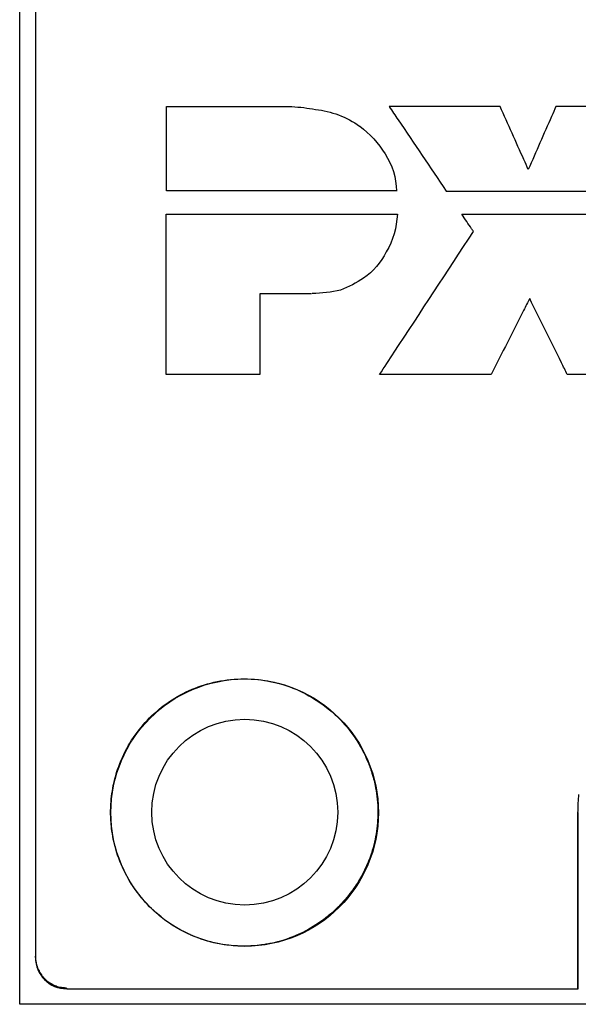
# Model space of a CAD drawing. Header units: inches. Extents: x 0 to 34, y 0 to 22.
# Tile 3 of 59: x 6.728 to 7.083, y 5.936 to 6.562. Entities that reach past the tile are written whole.
import ezdxf

# ---------------------------------------------------------------- set-up
doc = ezdxf.new("R2010")
doc.units = ezdxf.units.IN
doc.header["$LTSCALE"] = 1.87
doc.header["$MEASUREMENT"] = 0
doc.layers.get('0').update_dxf_attribs({"linetype": 'CONTINUOUS'})
doc.layers.add('DATUMCURVES', color=7, linetype='CONTINUOUS')

msp = doc.modelspace()

# ---------------------------------------------------------------- linework, layer by layer
at = {"color": 7, "linetype": 'CONTINUOUS'}
for p, q in [((6.72774, 5.93583), (6.72774, 11.00213)), ((6.73774, 10.97198), (6.73771, 5.96568)), ((7.08271, 5.94568), (7.08271, 6.05768)), ((6.75771, 5.94568), (7.08271, 5.94568)), ((7.18815, 5.93583), (6.72774, 5.93583))]:
    msp.add_line(p, q, dxfattribs=at)
for centre, radius in [((6.87071, 6.05768), 0.085), ((6.87074, 6.05798), 0.05906)]:
    msp.add_circle(centre, radius, dxfattribs=at)
msp.add_arc((6.75771, 5.96568), 0.02, 179.99963, 269.99963, dxfattribs=at)
at = {"layer": 'DATUMCURVES', "color": 40, "linetype": 'CONTINUOUS'}
for points, knots in [([(6.73774, 10.96999, 3.27326), (6.73774, 10.70935, 3.27326), (6.73773, 9.04124, 3.27326), (6.73772, 7.37314, 3.27326), (6.73771, 5.96568, 3.27326)], [0, 0, 0, 0, 0.15625, 1, 1, 1, 1]), ([(6.82094, 6.5066, 3.27326), (6.8251, 6.5066, 3.27326), (6.85171, 6.5066, 3.27326), (6.87832, 6.5066, 3.27326), (6.90077, 6.5066, 3.27326)], [0, 0, 0, 0, 0.15625, 1, 1, 1, 1]), ([(6.82094, 6.45294, 3.27326), (6.82094, 6.45573, 3.27326), (6.82094, 6.47362, 3.27326), (6.82094, 6.4915, 3.27326), (6.82094, 6.5066, 3.27326)], [0, 0, 0, 0, 0.15625, 1, 1, 1, 1]), ([(6.96254, 6.50662, 3.27326), (6.96443, 6.50382, 3.27326), (6.97648, 6.48591, 3.27326), (6.98853, 6.468, 3.27326), (6.9987, 6.45288, 3.27326)], [0, 0, 0, 0, 0.15625, 1, 1, 1, 1]), ([(7.03307, 6.50662, 3.27326), (7.0294, 6.50662, 3.27326), (7.00589, 6.50662, 3.27326), (6.98238, 6.50662, 3.27326), (6.96254, 6.50662, 3.27326)], [0, 0, 0, 0, 0.15625, 1, 1, 1, 1]), ([(7.05095, 6.46658, 3.27326), (7.05002, 6.46867, 3.27326), (7.04406, 6.48201, 3.27326), (7.0381, 6.49536, 3.27326), (7.03307, 6.50662, 3.27326)], [0, 0, 0, 0, 0.15625, 1, 1, 1, 1]), ([(7.0685, 6.50662, 3.27326), (7.06758, 6.50454, 3.27326), (7.06173, 6.49119, 3.27326), (7.05588, 6.47784, 3.27326), (7.05095, 6.46658, 3.27326)], [0, 0, 0, 0, 0.15625, 1, 1, 1, 1]), ([(7.13878, 6.50662, 3.27326), (7.13512, 6.50662, 3.27326), (7.11169, 6.50662, 3.27326), (7.08827, 6.50662, 3.27326), (7.0685, 6.50662, 3.27326)], [0, 0, 0, 0, 0.15625, 1, 1, 1, 1]), ([(6.96713, 6.45294, 3.27326), (6.95951, 6.45294, 3.27326), (6.91078, 6.45294, 3.27326), (6.86206, 6.45294, 3.27326), (6.82094, 6.45294, 3.27326)], [0, 0, 0, 0, 0.15625, 1, 1, 1, 1]), ([(6.9987, 6.45288, 3.27326), (7.00414, 6.45288, 3.27326), (7.03898, 6.45288, 3.27326), (7.07382, 6.45288, 3.27326), (7.10322, 6.45288, 3.27326)], [0, 0, 0, 0, 0.15625, 1, 1, 1, 1]), ([(6.82091, 6.43813, 3.27326), (6.82856, 6.43813, 3.27326), (6.8775, 6.43813, 3.27326), (6.92643, 6.43813, 3.27326), (6.96772, 6.43813, 3.27326)], [0, 0, 0, 0, 0.15625, 1, 1, 1, 1]), ([(6.82091, 6.33632, 3.27326), (6.82091, 6.34162, 3.27326), (6.82091, 6.37556, 3.27326), (6.82091, 6.40949, 3.27326), (6.82091, 6.43813, 3.27326)], [0, 0, 0, 0, 0.15625, 1, 1, 1, 1]), ([(7.00871, 6.43813, 3.27326), (7.01312, 6.43813, 3.27326), (7.04135, 6.43813, 3.27326), (7.06958, 6.43813, 3.27326), (7.0934, 6.43813, 3.27326)], [0, 0, 0, 0, 0.15625, 1, 1, 1, 1]), ([(7.01609, 6.42717, 3.27326), (7.01571, 6.42774, 3.27326), (7.01325, 6.43139, 3.27326), (7.01079, 6.43504, 3.27326), (7.00871, 6.43813, 3.27326)], [0, 0, 0, 0, 0.15625, 1, 1, 1, 1]), ([(6.95646, 6.33621, 3.27326), (6.95957, 6.34095, 3.27326), (6.97945, 6.37127, 3.27326), (6.99932, 6.40159, 3.27326), (7.01609, 6.42717, 3.27326)], [0, 0, 0, 0, 0.15625, 1, 1, 1, 1]), ([(6.88043, 6.38762, 3.27326), (6.88043, 6.38495, 3.27326), (6.88043, 6.36785, 3.27326), (6.88043, 6.35075, 3.27326), (6.88043, 6.33632, 3.27326)], [0, 0, 0, 0, 0.15625, 1, 1, 1, 1]), ([(6.91324, 6.38762, 3.27326), (6.91153, 6.38762, 3.27326), (6.90059, 6.38762, 3.27326), (6.88966, 6.38762, 3.27326), (6.88043, 6.38762, 3.27326)], [0, 0, 0, 0, 0.15625, 1, 1, 1, 1]), ([(7.05181, 6.38455, 3.27326), (7.05054, 6.38203, 3.27326), (7.04237, 6.36592, 3.27326), (7.03421, 6.34981, 3.27326), (7.02732, 6.33621, 3.27326)], [0, 0, 0, 0, 0.15625, 1, 1, 1, 1]), ([(7.07571, 6.33621, 3.27326), (7.07447, 6.33873, 3.27326), (7.0665, 6.35484, 3.27326), (7.05854, 6.37096, 3.27326), (7.05181, 6.38455, 3.27326)], [0, 0, 0, 0, 0.15625, 1, 1, 1, 1]), ([(6.88043, 6.33632, 3.27326), (6.87733, 6.33632, 3.27326), (6.85749, 6.33632, 3.27326), (6.83765, 6.33632, 3.27326), (6.82091, 6.33632, 3.27326)], [0, 0, 0, 0, 0.15625, 1, 1, 1, 1]), ([(7.02732, 6.33621, 3.27326), (7.02363, 6.33621, 3.27326), (7.00001, 6.33621, 3.27326), (6.97639, 6.33621, 3.27326), (6.95646, 6.33621, 3.27326)], [0, 0, 0, 0, 0.15625, 1, 1, 1, 1]), ([(7.14657, 6.33621, 3.27326), (7.14288, 6.33621, 3.27326), (7.11926, 6.33621, 3.27326), (7.09564, 6.33621, 3.27326), (7.07571, 6.33621, 3.27326)], [0, 0, 0, 0, 0.15625, 1, 1, 1, 1]), ([(6.78615, 6.06819, 3.27326), (6.78642, 6.07047, 3.27326), (6.7877, 6.0784, 3.27326), (6.79335, 6.09652, 3.27326), (6.80885, 6.11941, 3.27326), (6.83173, 6.13491, 3.27326), (6.85304, 6.14156, 3.27326), (6.87035, 6.14334, 3.27326), (6.88763, 6.14156, 3.27326), (6.89888, 6.13803, 3.27326), (6.90454, 6.13555, 3.27326), (6.90516, 6.13527, 3.27326)], [0, 0, 0, 0, 0.042138, 0.147483, 0.358173, 0.568863, 0.674208, 0.779552, 0.883322, 0.987092, 1, 1, 1, 1]), ([(6.92764, 6.12046, 3.27326), (6.92854, 6.11964, 3.27326), (6.93333, 6.11508, 3.27326), (6.93757, 6.10997, 3.27326), (6.94062, 6.10551, 3.27326)], [0, 0, 0, 0, 0.184918, 1, 1, 1, 1]), ([(6.94324, 6.10142, 3.27326), (6.94526, 6.09807, 3.27326), (6.94819, 6.09236, 3.27326), (6.95046, 6.08631, 3.27326), (6.95124, 6.08392, 3.27326)], [0, 0, 0, 0, 0.61318, 1, 1, 1, 1]), ([(6.95265, 6.07908, 3.27326), (6.953, 6.07772, 3.27326), (6.95383, 6.07415, 3.27326), (6.95443, 6.07047, 3.27326), (6.95472, 6.06818, 3.27326)], [0, 0, 0, 0, 0.383982, 1, 1, 1, 1]), ([(6.78615, 6.04752, 3.27326), (6.78574, 6.05091, 3.27326), (6.78545, 6.05551, 3.27326), (6.78555, 6.06011, 3.27326), (6.78559, 6.06127, 3.27326)], [0, 0, 0, 0, 0.747161, 1, 1, 1, 1]), ([(7.08236, 5.94568, 3.27326), (7.08236, 5.95152, 3.27326), (7.08236, 5.98889, 3.27326), (7.08236, 6.02625, 3.27326), (7.08236, 6.05778, 3.27326)], [0, 0, 0, 0, 0.156249, 1, 1, 1, 1]), ([(6.81483, 5.99367, 3.27326), (6.81328, 5.99502, 3.27326), (6.80382, 6.00388, 3.27326), (6.79335, 6.01939, 3.27326), (6.7877, 6.03741, 3.27326), (6.78643, 6.04526, 3.27326), (6.78615, 6.04752, 3.27326)], [0, 0, 0, 0, 0.1, 0.629412, 0.894118, 1, 1, 1, 1]), ([(6.95471, 6.04752, 3.27326), (6.95443, 6.04525, 3.27326), (6.95386, 6.04178, 3.27326), (6.95308, 6.03839, 3.27326), (6.95277, 6.0372, 3.27326)], [0, 0, 0, 0, 0.645727, 1, 1, 1, 1]), ([(6.95062, 6.03008, 3.27326), (6.95, 6.02834, 3.27326), (6.94816, 6.02362, 3.27326), (6.94592, 6.01911, 3.27326), (6.94434, 6.01633, 3.27326)], [0, 0, 0, 0, 0.36488, 1, 1, 1, 1]), ([(6.93859, 6.00751, 3.27326), (6.93606, 6.0041, 3.27326), (6.93317, 6.00076, 3.27326), (6.93005, 5.99765, 3.27326), (6.92993, 5.99753, 3.27326)], [0, 0, 0, 0, 0.961035, 1, 1, 1, 1]), ([(6.85792, 5.97373, 3.27326), (6.85636, 5.97396, 3.27326), (6.84918, 5.97524, 3.27326), (6.84184, 5.97756, 3.27326), (6.83628, 5.98, 3.27326), (6.83577, 5.98023, 3.27326)], [0, 0, 0, 0, 0.200174, 0.92627, 1, 1, 1, 1]), ([(6.90327, 5.97955, 3.27326), (6.89821, 5.97738, 3.27326), (6.89191, 5.97538, 3.27326), (6.8853, 5.97414, 3.27326), (6.88423, 5.97396, 3.27326)], [0, 0, 0, 0, 0.839689, 1, 1, 1, 1]), ([(6.88139, 5.97354, 3.27326), (6.87777, 5.97306, 3.27326), (6.87037, 5.97256, 3.27326), (6.86299, 5.97305, 3.27326), (6.85933, 5.97353, 3.27326)], [0, 0, 0, 0, 0.495622, 1, 1, 1, 1]), ([(6.74211, 5.95379, 3.27326), (6.74249, 5.9533, 3.27326), (6.74358, 5.95205, 3.27326), (6.74482, 5.95096, 3.27326), (6.74565, 5.95034, 3.27326)], [0, 0, 0, 0, 0.378096, 1, 1, 1, 1]), ([(6.7577, 5.94568, 3.27326), (6.77461, 5.94568, 3.27326), (6.88283, 5.94568, 3.27326), (6.99105, 5.94568, 3.27326), (7.08236, 5.94568, 3.27326)], [0, 0, 0, 0, 0.15625, 1, 1, 1, 1])]:
    msp.add_open_spline(points, degree=3, knots=knots, dxfattribs=at)
for points in [[(6.90072, 6.5066, 3.27326), (6.90574, 6.50627, 3.27326), (6.91075, 6.50567, 3.27326), (6.91569, 6.50478, 3.27326)], [(6.91569, 6.5048, 3.27326), (6.92565, 6.50371, 3.27326), (6.93561, 6.49993, 3.27326), (6.94377, 6.49412, 3.27326)], [(6.91569, 6.50478, 3.27326), (6.91569, 6.50479, 3.27326), (6.91569, 6.5048, 3.27326), (6.91569, 6.5048, 3.27326)], [(6.94377, 6.49412, 3.27326), (6.94377, 6.49412, 3.27326), (6.94378, 6.49412, 3.27326), (6.94378, 6.49412, 3.27326)], [(6.94378, 6.49412, 3.27326), (6.95018, 6.48935, 3.27326), (6.95575, 6.48325, 3.27326), (6.95992, 6.47646, 3.27326)], [(6.95992, 6.47648, 3.27326), (6.96452, 6.4697, 3.27326), (6.96713, 6.46116, 3.27326), (6.96713, 6.45296, 3.27326)], [(6.95992, 6.47646, 3.27326), (6.95992, 6.47647, 3.27326), (6.95992, 6.47647, 3.27326), (6.95992, 6.47648, 3.27326)], [(6.96713, 6.45296, 3.27326), (6.96713, 6.45294, 3.27326), (6.96713, 6.45291, 3.27326), (6.96713, 6.45288, 3.27326)], [(6.96713, 6.45288, 3.27326), (6.96713, 6.4529, 3.27326), (6.96713, 6.45292, 3.27326), (6.96713, 6.45294, 3.27326)], [(6.96772, 6.43813, 3.27326), (6.96739, 6.42981, 3.27326), (6.96493, 6.42135, 3.27326), (6.96071, 6.41417, 3.27326)], [(6.96067, 6.41417, 3.27326), (6.95738, 6.4076, 3.27326), (6.95228, 6.40169, 3.27326), (6.94624, 6.39749, 3.27326)], [(6.96071, 6.41417, 3.27326), (6.9607, 6.41417, 3.27326), (6.96068, 6.41417, 3.27326), (6.96067, 6.41417, 3.27326)], [(6.94622, 6.39749, 3.27326), (6.94169, 6.39444, 3.27326), (6.93679, 6.3919, 3.27326), (6.9317, 6.38992, 3.27326)], [(6.94624, 6.39749, 3.27326), (6.94623, 6.39749, 3.27326), (6.94623, 6.39749, 3.27326), (6.94622, 6.39749, 3.27326)], [(6.9317, 6.38992, 3.27326), (6.92579, 6.38857, 3.27326), (6.91972, 6.38781, 3.27326), (6.91366, 6.3877, 3.27326)], [(6.91366, 6.3877, 3.27326), (6.91366, 6.38769, 3.27326), (6.91366, 6.38768, 3.27326), (6.91366, 6.38767, 3.27326)], [(6.90516, 6.13527, 3.27326), (6.9057, 6.13503, 3.27326), (6.90623, 6.13478, 3.27326), (6.90676, 6.13453, 3.27326)], [(6.90676, 6.13453, 3.27326), (6.91327, 6.13142, 3.27326), (6.91935, 6.12751, 3.27326), (6.92484, 6.12291, 3.27326)], [(6.92484, 6.12291, 3.27326), (6.92579, 6.12211, 3.27326), (6.92672, 6.1213, 3.27326), (6.92764, 6.12046, 3.27326)], [(6.94062, 6.10551, 3.27326), (6.94153, 6.10417, 3.27326), (6.94241, 6.10281, 3.27326), (6.94324, 6.10142, 3.27326)], [(6.95124, 6.08392, 3.27326), (6.95175, 6.08233, 3.27326), (6.95222, 6.08071, 3.27326), (6.95265, 6.07908, 3.27326)], [(6.78559, 6.06127, 3.27326), (6.78568, 6.06359, 3.27326), (6.78587, 6.0659, 3.27326), (6.78615, 6.06819, 3.27326)], [(6.95472, 6.06818, 3.27326), (6.95502, 6.06567, 3.27326), (6.95522, 6.06313, 3.27326), (6.95531, 6.06059, 3.27326)], [(7.0826, 6.05858, 3.27326), (7.0826, 6.06215, 3.27326), (7.08276, 6.06573, 3.27326), (7.08306, 6.06931, 3.27326)], [(6.95531, 6.06059, 3.27326), (6.95534, 6.05965, 3.27326), (6.95535, 6.05872, 3.27326), (6.95535, 6.05778, 3.27326)], [(6.95529, 6.0547, 3.27326), (6.9552, 6.0523, 3.27326), (6.955, 6.04989, 3.27326), (6.95471, 6.04752, 3.27326)], [(6.95535, 6.05778, 3.27326), (6.95535, 6.05676, 3.27326), (6.95533, 6.05573, 3.27326), (6.95529, 6.0547, 3.27326)], [(7.08236, 6.05778, 3.27326), (7.08244, 6.05805, 3.27326), (7.08252, 6.05831, 3.27326), (7.0826, 6.05858, 3.27326)], [(6.95277, 6.0372, 3.27326), (6.95216, 6.03479, 3.27326), (6.95144, 6.03241, 3.27326), (6.95062, 6.03008, 3.27326)], [(6.94434, 6.01633, 3.27326), (6.9426, 6.01327, 3.27326), (6.94068, 6.01033, 3.27326), (6.93859, 6.00751, 3.27326)], [(6.92993, 5.99753, 3.27326), (6.92752, 5.99514, 3.27326), (6.92497, 5.9929, 3.27326), (6.92229, 5.99081, 3.27326)], [(6.81527, 5.99329, 3.27326), (6.81512, 5.99342, 3.27326), (6.81498, 5.99354, 3.27326), (6.81483, 5.99367, 3.27326)], [(6.83508, 5.98055, 3.27326), (6.82788, 5.98387, 3.27326), (6.82122, 5.98818, 3.27326), (6.81527, 5.99329, 3.27326)], [(6.92229, 5.99081, 3.27326), (6.91816, 5.98759, 3.27326), (6.91374, 5.98474, 3.27326), (6.90908, 5.98231, 3.27326)], [(6.83577, 5.98023, 3.27326), (6.83554, 5.98034, 3.27326), (6.83531, 5.98044, 3.27326), (6.83508, 5.98055, 3.27326)], [(6.90908, 5.98231, 3.27326), (6.90718, 5.98132, 3.27326), (6.90524, 5.9804, 3.27326), (6.90327, 5.97955, 3.27326)], [(6.85933, 5.97353, 3.27326), (6.85886, 5.9736, 3.27326), (6.85839, 5.97366, 3.27326), (6.85792, 5.97373, 3.27326)], [(6.88423, 5.97396, 3.27326), (6.88329, 5.9738, 3.27326), (6.88234, 5.97366, 3.27326), (6.88139, 5.97354, 3.27326)], [(6.73771, 5.96568, 3.27326), (6.73771, 5.96591, 3.27326), (6.73771, 5.96615, 3.27326), (6.73771, 5.96639, 3.27326)], [(6.73771, 5.96639, 3.27326), (6.73771, 5.96613, 3.27326), (6.73772, 5.96587, 3.27326), (6.73773, 5.96562, 3.27326)], [(6.73773, 5.96562, 3.27326), (6.73779, 5.96406, 3.27326), (6.73804, 5.96249, 3.27326), (6.73847, 5.96096, 3.27326)], [(6.73847, 5.96096, 3.27326), (6.73886, 5.9596, 3.27326), (6.73938, 5.95827, 3.27326), (6.74003, 5.95701, 3.27326)], [(6.74003, 5.95701, 3.27326), (6.74049, 5.95614, 3.27326), (6.741, 5.95529, 3.27326), (6.74158, 5.95449, 3.27326)], [(6.74158, 5.95449, 3.27326), (6.74175, 5.95425, 3.27326), (6.74192, 5.95402, 3.27326), (6.74211, 5.95379, 3.27326)], [(6.74565, 5.95034, 3.27326), (6.74722, 5.94915, 3.27326), (6.74898, 5.9482, 3.27326), (6.75081, 5.94753, 3.27326)], [(6.75081, 5.94753, 3.27326), (6.75188, 5.94714, 3.27326), (6.75297, 5.94684, 3.27326), (6.75408, 5.94665, 3.27326)], [(6.75408, 5.94665, 3.27326), (6.75504, 5.94649, 3.27326), (6.75602, 5.9464, 3.27326), (6.75699, 5.9464, 3.27326)], [(6.75699, 5.9464, 3.27326), (6.75722, 5.94616, 3.27326), (6.7577, 5.94602, 3.27326), (6.7577, 5.94568, 3.27326)]]:
    msp.add_open_spline(points, degree=3, dxfattribs=at)

doc.saveas('drawing.dxf')
